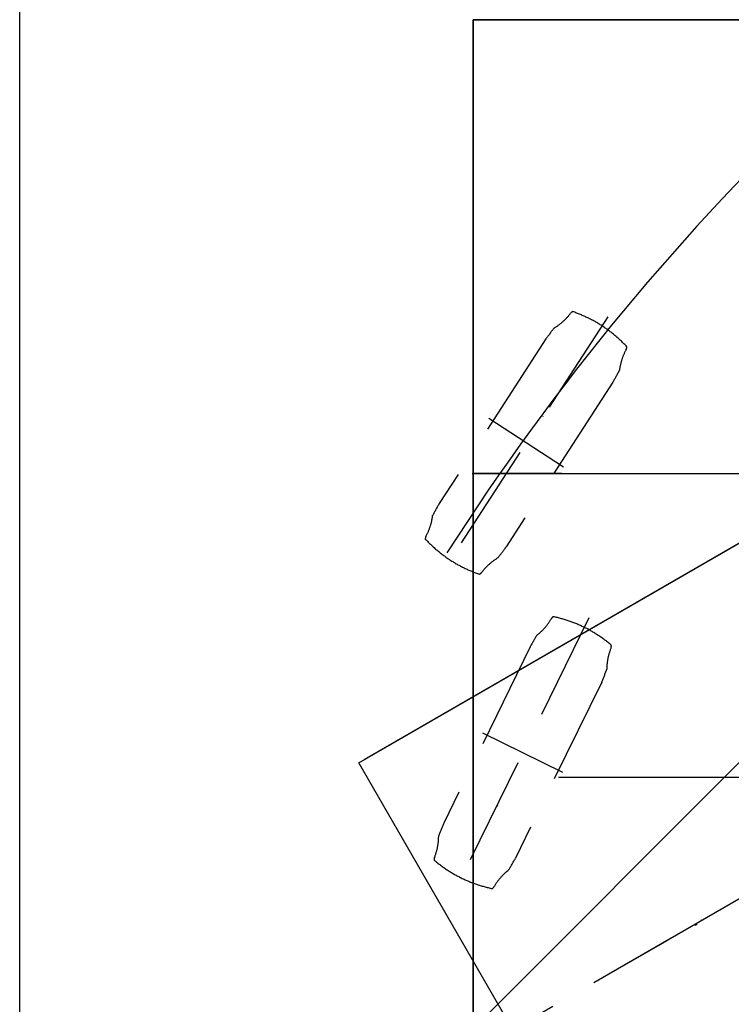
# Model space of a CAD drawing. Extents: x 7980 to 65280, y 12028 to 40493.
# Tile 12 of 17: x 7980 to 11449, y 31319 to 36115. Entities that reach past the tile are written whole.
import ezdxf

# ---------------------------------------------------------------- set-up
doc = ezdxf.new("R2010")
doc.units = 0
doc.header["$LTSCALE"] = 62.5
doc.linetypes.add('CENTER', pattern=[50.5, 30, -9, 2.5, -9])
doc.linetypes.add('HIDDEN', pattern=[12.6, 8.4, -4.2])
for name, color, linetype in [('10', 7, 'CONTINUOUS'), ('11', 7, 'CONTINUOUS'), ('3', 214, 'CONTINUOUS')]:
    doc.layers.add(name, color=color, linetype=linetype)

# ---------------------------------------------------------------- blocks, each defined once
blk = doc.blocks.new('*G0')
at = {"layer": '11', "color": 7, "linetype": 'CONTINUOUS'}
for p, q in [((10190, 36115.4), (10190, 20155.4)), ((13190, 36115.4), (10190, 36115.4)), ((10190, 20125.4), (10190, 36115.4)), ((10190, 36115.4), (13190, 36115.4))]:
    blk.add_line(p, q, dxfattribs=at)
blk = doc.blocks.new('*G1')
at = {"layer": '11', "color": 7, "linetype": 'CONTINUOUS'}
for p, q in [((9633.6, 32495), (23481.4, 40490)), ((23481.4, 40490), (9659.6, 32510)), ((11133.6, 29896.9), (9633.6, 32495)), ((11133.6, 29896.9), (9633.6, 32495)), ((11279, 31707.1), (11271.2, 31702.6)), ((11303, 31729.6), (11299.9, 31727.9)), ((11134.2, 31629.3), (10882, 31483.7))]:
    blk.add_line(p, q, dxfattribs=at)
at = {"layer": '11', "color": 7, "linetype": 'CENTER'}
for p, q in [((26356.6, 40417.9), (9867.4, 30897.9)), ((11155.1, 31641.4), (10779, 31424.2))]:
    blk.add_line(p, q, dxfattribs=at)
at = {"layer": '11', "color": 7, "linetype": 'CONTINUOUS'}
blk.add_arc((11277.5, 31709.7), 3, -60, 30, dxfattribs=at)
blk = doc.blocks.new('*G2')
at = {"layer": '11', "color": 7, "linetype": 'CONTINUOUS'}
for p, q in [((9633.6, 32495), (23481.4, 40490)), ((23481.4, 40490), (9659.6, 32510)), ((11133.6, 29896.9), (9633.6, 32495)), ((11133.6, 29896.9), (9633.6, 32495)), ((11279, 31707.1), (11271.2, 31702.6)), ((11303, 31729.6), (11299.9, 31727.9)), ((11134.2, 31629.3), (10882, 31483.7))]:
    blk.add_line(p, q, dxfattribs=at)
at = {"layer": '11', "color": 7, "linetype": 'CENTER'}
for p, q in [((26356.6, 40417.9), (9867.4, 30897.9)), ((11155.1, 31641.4), (10779, 31424.2))]:
    blk.add_line(p, q, dxfattribs=at)
at = {"layer": '11', "color": 7, "linetype": 'CONTINUOUS'}
blk.add_arc((11277.5, 31709.7), 3, -60, 30, dxfattribs=at)
blk = doc.blocks.new('*G3')
at = {"layer": '11', "color": 7, "linetype": 'CONTINUOUS'}
for p, q in [((8157.6, 29168.7), (19464.2, 40475.4)), ((19464.2, 40475.4), (8178.8, 29189.9))]:
    blk.add_line(p, q, dxfattribs=at)

msp = doc.modelspace()

# ---------------------------------------------------------------- linework, layer by layer
at = {"layer": '10', "color": 7, "linetype": 'CONTINUOUS'}
msp.add_arc((20090, 27100.44528), 11905.78085, 119.3128052, 147.38181107, dxfattribs=at)
at = {"layer": '11', "color": 7, "linetype": 'CONTINUOUS'}
for p, q in [((10190, 36115.44467), (10190, 20155.44307)), ((13190, 36115.44467), (10190, 36115.44467)), ((10190, 20125.44528), (10190, 36115.44467)), ((10190, 36115.44467), (13190, 36115.44467)), ((10531.99982, 34184.44491), (10529.76974, 34182.21408))]:
    msp.add_line(p, q, dxfattribs=at)
at = {"layer": '11', "color": 7, "linetype": 'HIDDEN'}
for p, q in [((10846.2027, 34667.85861), (10049.70764, 33440.07235)), ((10544.99115, 34560.73886), (10024.74579, 33758.78878)), ((10871.16455, 34349.14218), (10350.91919, 33547.1921)), ((10631.27121, 33935.04306), (10265.84305, 34172.10665)), ((10753.71536, 33202.46249), (10109.86008, 31888.19247)), ((10467.48489, 33060.07052), (10046.9397, 32201.63241)), ((10816.63498, 32889.02255), (10396.08978, 32030.58444)), ((10628.01651, 32449.19711), (10236.84677, 32640.82919))]:
    msp.add_line(p, q, dxfattribs=at)
at = {"layer": '11', "color": 7, "linetype": 'CENTER'}
for p, q in [((10185.4895, 33905.44406), (10621.07681, 33905.44406)), ((10185.4895, 33905.44406), (10621.07681, 33905.44406)), ((10622.51114, 33905.44406), (10186.92383, 33905.44406)), ((10264.77036, 33905.44406), (12399.86023, 33905.44406)), ((10606.36312, 32425.44528), (13193.07693, 32425.44528))]:
    msp.add_line(p, q, dxfattribs=at)
at = {"layer": '11', "color": 7, "linetype": 'HIDDEN'}
for centre, radius, start, end in [((10446.5155, 34848.24496), 272.29504, -59.2842941, -36.7886543), ((10683.51654, 34671.00802), 23.64851, 109.1579437, 143.2001038), ((10454.22958, 34054.59262), 676.07779, 57.4181366, 70.8720703), ((11424.42688, 33934.31674), 1079.72475, 140.9782104, 144.5391083), ((10445.87082, 34059.82638), 676.2359, 43.1828156, 56.6334991), ((11173.85239, 34376.40658), 272.30489, 150.8465271, 173.3412476), ((10915.40512, 34520.57772), 23.63481, -29.145031, 4.9123306), ((9939.09592, 34897.73226), 1081.52547, -30.478466, -26.9236374), ((10955.80429, 33210.7358), 1080.37282, 149.5189819, 153.0776215), ((9722.07855, 33731.51828), 272.29208, -29.1542358, -6.658432), ((9980.5098, 33587.34408), 23.63379, 150.8366394, -175.0944214), ((10449.92126, 34047.95199), 676.04178, -136.8191223, -123.364563), ((9470.34668, 34174.49008), 1081.16841, -39.0197449, -35.4637756), ((10441.70212, 34053.36276), 676.10792, -122.581543, -109.1282043), ((10449.35745, 33259.72567), 272.2323, 120.7123413, 143.212677), ((10212.41516, 33436.90158), 23.62671, -70.8589497, -36.7831955), ((10335.31555, 33333.7308), 272.29565, -52.4119835, -29.9168396), ((10591.80511, 33186.13864), 23.62762, 116.0130157, 150.0868835), ((10437.95303, 32546.71603), 676.05967, 64.2911682, 77.7454376), ((10429.16626, 32551.12887), 675.9613, 50.0525055, 63.5087738), ((11416.20239, 32542.97457), 1080.48544, 147.8507233, 151.4089203), ((11113.87085, 32952.31295), 272.29121, 157.7182007, -179.786377), ((10840.03586, 33064.52609), 23.64356, -22.2755356, 11.7768707), ((9826.49979, 33321.76791), 1080.56939, -23.6064301, -20.0482788), ((11036.78268, 31768.98165), 1080.25362, 156.3920746, 159.9511108), ((9749.69315, 32138.33895), 272.30886, -22.2802811, 0.2136154), ((10023.54111, 32026.12887), 23.63605, 157.7250061, -168.2124939), ((10434.51752, 32539.67257), 676.1406, -129.9458923, -116.4932556), ((9448.03604, 32547.2684), 1079.71361, -32.1493721, -28.5886688), ((10528.23013, 31756.95773), 272.2429, 127.5862274, 150.0857544), ((10425.63309, 32543.94198), 676.06649, -115.7088318, -102.2547607), ((10271.77414, 31904.51632), 23.6317, -63.9835815, -29.914917)]:
    msp.add_arc(centre, radius, start, end, dxfattribs=at)
at = {"layer": '11', "color": 7, "linetype": 'CONTINUOUS'}
msp.add_arc((10308.19839, 32275.45138), 10.01294, 73.7519531, 89.999588, dxfattribs=at)
at = {"layer": '3', "color": 214, "linetype": 'CONTINUOUS'}
msp.add_line((7979.64802, 18463.35528), (7979.64802, 40493.35528), dxfattribs=at)

# ---------------------------------------------------------------- block references
at = {"layer": '11', "color": 7, "linetype": 'CONTINUOUS'}
for name in ['*G3', '*G1', '*G2', '*G0']:
    msp.add_blockref(name, (0, 0), dxfattribs=at)

doc.saveas('drawing.dxf')
